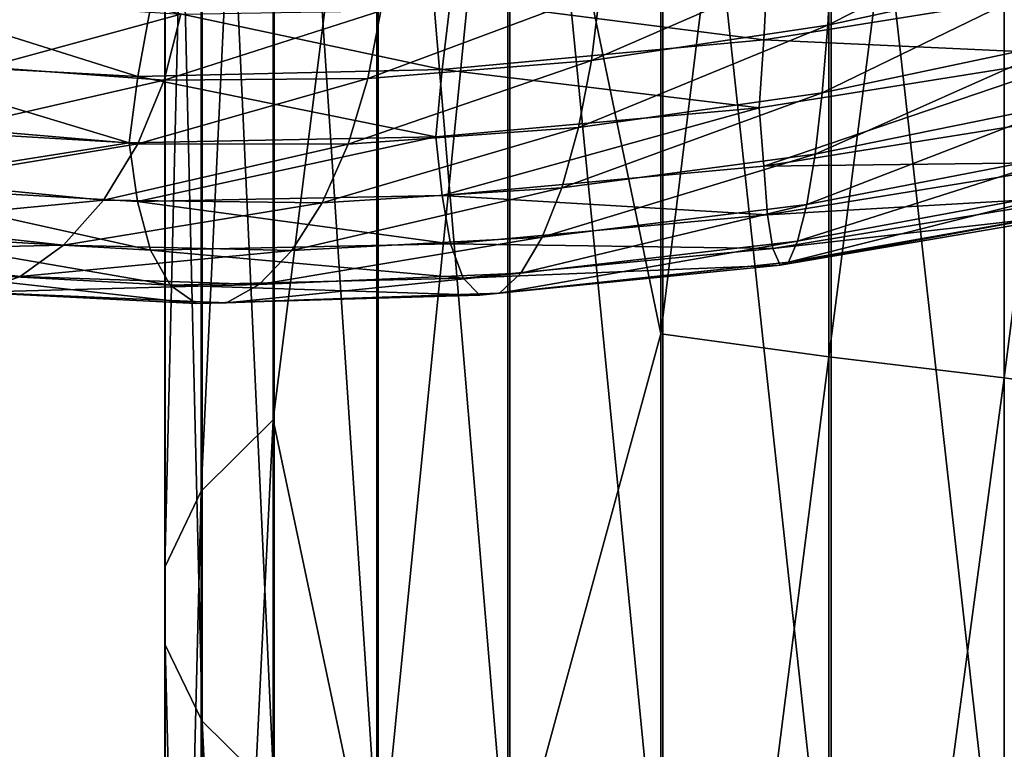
# Model space of a CAD drawing. Header units: metres. Extents: x -109 to 109, y -452 to 89.
# Tile 202 of 256: x -10 to 0, y -292 to -285. Entities that reach past the tile are written whole.
import ezdxf

# ---------------------------------------------------------------- set-up
doc = ezdxf.new("R2010")
doc.units = ezdxf.units.M
doc.layers.add('solid_K244270000C71_000_01', color=7, linetype='CONTINUOUS')
doc.layers.add('solid_k244270000c71_000_02', color=7, linetype='CONTINUOUS')

msp = doc.modelspace()

# ---------------------------------------------------------------- linework, layer by layer
at = {"layer": 'solid_K244270000C71_000_01'}
for points in [[(0, -288.295135, 836.430054), (0, -274.390656, 842.960449), (1.744606, -274.661438, 843.042542)], [(0, -288.295135, 836.430054), (1.744606, -274.661438, 843.042542), (1.744606, -288.54364, 836.504761)], [(0, -294.331421, 852.440369), (1.767249, -294.249634, 852.273621), (1.767249, -278.791412, 859.338623)], [(0, -278.859467, 859.511475), (0, -294.331421, 852.440369), (1.767249, -278.791412, 859.338623)], [(-1.777572, -284.743988, 867.894409), (-1.741753, -284.047058, 867.899841), (0.643698, -283.514679, 868.239746)], [(0.656936, -284.212677, 868.238037), (-1.777572, -284.743988, 867.894409), (0.643698, -283.514679, 868.239746)], [(-2.385065, -284.180176, 873.275146), (-2.420884, -284.890808, 873.270325), (0.894684, -284.357086, 873.647644)], [(-1.83324, -285.425507, 868.062134), (-1.777572, -284.743988, 867.894409), (0.656936, -284.212677, 868.238037)], [(0.677509, -284.895203, 868.410522), (-1.83324, -285.425507, 868.062134), (0.656936, -284.212677, 868.238037)], [(0.894684, -284.357086, 873.647644), (-2.420884, -284.890808, 873.270325), (0.875242, -285.042389, 873.460266)], [(-2.420884, -284.890808, 873.270325), (-2.467722, -285.574432, 873.074585), (0.875242, -285.042389, 873.460266)], [(-1.905445, -286.04245, 868.397949), (-1.83324, -285.425507, 868.062134), (0.677509, -284.895203, 868.410522)], [(0.704193, -285.51297, 868.751709), (-1.905445, -286.04245, 868.397949), (0.677509, -284.895203, 868.410522)], [(0.875242, -285.042389, 873.460266), (-2.42113, -286.164612, 872.715149), (0.894775, -285.633301, 873.095886)], [(-1.990317, -286.5495, 868.890137), (-1.905445, -286.04245, 868.397949), (0.704193, -285.51297, 868.751709)], [(0.73556, -286.02063, 869.249634), (-1.990317, -286.5495, 868.890137), (0.704193, -285.51297, 868.751709)], [(0.894775, -285.633301, 873.095886), (-2.42113, -286.164612, 872.715149), (0.881617, -286.121521, 872.578003)], [(-2.081781, -286.91983, 869.499878), (-1.990317, -286.5495, 868.890137), (0.73556, -286.02063, 869.249634)], [(0.769362, -286.391327, 869.865112), (-2.081781, -286.91983, 869.499878), (0.73556, -286.02063, 869.249634)], [(-2.42113, -286.164612, 872.715149), (-2.385526, -286.651733, 872.197815), (0.881617, -286.121521, 872.578003)], [(0.881617, -286.121521, 872.578003), (-2.385526, -286.651733, 872.197815), (0.861111, -286.464203, 871.952942)], [(-2.385526, -286.651733, 872.197815), (-2.33004, -286.993561, 871.574707), (0.861111, -286.464203, 871.952942)], [(0.861111, -286.464203, 871.952942), (-2.33004, -286.993561, 871.574707), (0.834481, -286.631439, 871.263245)], [(-2.173211, -287.130981, 870.181335), (-2.081781, -286.91983, 869.499878), (0.769362, -286.391327, 869.865112)], [(0.803152, -286.602509, 870.55188), (-2.173211, -287.130981, 870.181335), (0.769362, -286.391327, 869.865112)], [(-2.33004, -286.993561, 871.574707), (-2.257985, -287.160187, 870.888245), (0.834481, -286.631439, 871.263245)], [(-2.257985, -287.160187, 870.888245), (-2.173211, -287.130981, 870.181335), (0.803152, -286.602509, 870.55188)], [(0.834481, -286.631439, 871.263245), (-2.257985, -287.160187, 870.888245), (0.803152, -286.602509, 870.55188)], [(0, -301.631439, 828.806213), (0, -288.295135, 836.430054), (1.744606, -288.54364, 836.504761)]]:
    msp.add_3dface(points, dxfattribs=at)
at = {"layer": 'solid_k244270000c71_000_02'}
for points in [[(-3.458888, -273.728119, 844.035034), (-3.458888, -287.849792, 837.488098), (-4.999055, -280.424438, 842.082886)], [(-1.767249, -274.101654, 843.283386), (-3.458888, -287.849792, 837.488098), (-3.458888, -273.728119, 844.035034)], [(-1.767249, -274.101654, 843.283386), (-1.767249, -288.082214, 836.749634), (-3.458888, -287.849792, 837.488098)], [(-1.767249, -274.101654, 843.283386), (0, -274.390656, 842.960449), (-1.767249, -288.082214, 836.749634)], [(-7.364774, -274.191742, 847.652039), (-8.086726, -289.43457, 842.45752), (-8.086726, -274.787201, 849.164856)], [(-7.364774, -274.191742, 847.652039), (-7.364774, -288.718567, 840.997803), (-8.086726, -289.43457, 842.45752)], [(-6.320303, -280.425415, 843.391479), (-7.364774, -288.718567, 840.997803), (-7.364774, -274.191742, 847.652039)], [(-1.767249, -288.082214, 836.749634), (0, -274.390656, 842.960449), (0, -288.295135, 836.430054)], [(-8.086726, -274.787201, 849.164856), (-8.454546, -290.20108, 844.020081), (-8.454546, -275.424622, 850.784424)], [(-8.086726, -274.787201, 849.164856), (-8.086726, -289.43457, 842.45752), (-8.454546, -290.20108, 844.020081)], [(-8.454546, -275.424622, 850.784424), (-8.452125, -290.984528, 845.617249), (-8.452125, -276.076141, 852.439758)], [(-8.454546, -275.424622, 850.784424), (-8.454546, -290.20108, 844.020081), (-8.452125, -290.984528, 845.617249)], [(-8.452125, -276.076141, 852.439758), (-8.079568, -291.75058, 847.178955), (-8.079568, -276.713196, 854.05835)], [(-8.452125, -276.076141, 852.439758), (-8.452125, -290.984528, 845.617249), (-8.079568, -291.75058, 847.178955)], [(-8.079568, -276.713196, 854.05835), (-7.353192, -292.465698, 848.636841), (-7.353192, -277.307892, 855.569336)], [(-8.079568, -276.713196, 854.05835), (-8.079568, -291.75058, 847.178955), (-7.353192, -292.465698, 848.636841)], [(-7.353192, -277.307892, 855.569336), (-6.304805, -293.098602, 849.927063), (-6.304805, -277.834229, 856.906555)], [(-7.353192, -277.307892, 855.569336), (-7.353192, -292.465698, 848.636841), (-6.304805, -293.098602, 849.927063)], [(-6.304805, -277.834229, 856.906555), (-4.980319, -293.621521, 850.993103), (-4.980319, -278.269104, 858.011475)], [(-6.304805, -277.834229, 856.906555), (-6.304805, -293.098602, 849.927063), (-4.980319, -293.621521, 850.993103)], [(-4.980319, -278.269104, 858.011475), (-3.437735, -294.011627, 851.78833), (-3.437735, -278.593506, 858.835693)], [(-4.980319, -278.269104, 858.011475), (-4.980319, -293.621521, 850.993103), (-3.437735, -294.011627, 851.78833)], [(-3.437735, -278.593506, 858.835693), (-1.744606, -294.25177, 852.277893), (-1.744606, -278.793213, 859.343079)], [(-3.437735, -278.593506, 858.835693), (-3.437735, -294.011627, 851.78833), (-1.744606, -294.25177, 852.277893)], [(-1.744606, -278.793213, 859.343079), (0, -294.331421, 852.440369), (0, -278.859467, 859.511475)], [(-1.744606, -278.793213, 859.343079), (-1.744606, -294.25177, 852.277893), (0, -294.331421, 852.440369)], [(-4.999055, -280.424438, 842.082886), (-6.320303, -293.664215, 836.752319), (-6.320303, -280.425415, 843.391479)], [(-4.999055, -280.424438, 842.082886), (-4.999055, -293.498657, 835.483521), (-6.320303, -293.664215, 836.752319)], [(-3.458888, -287.849792, 837.488098), (-4.999055, -293.498657, 835.483521), (-4.999055, -280.424438, 842.082886)], [(-6.320303, -280.425415, 843.391479), (-6.320303, -293.664215, 836.752319), (-7.364774, -288.718567, 840.997803)], [(-4.157051, -285.099152, 867.163574), (-4.073284, -284.407959, 867.180054), (-1.741753, -284.047058, 867.899841)], [(-1.777572, -284.743988, 867.894409), (-4.157051, -285.099152, 867.163574), (-1.741753, -284.047058, 867.899841)], [(-2.385065, -284.180176, 873.275146), (-5.577739, -284.485931, 872.379517), (-2.420884, -284.890808, 873.270325)], [(-11.354829, -284.431976, 869.121155), (-11.525355, -285.109772, 869.063721), (-8.727561, -285.259094, 870.947998)], [(-8.59843, -284.565674, 870.981445), (-11.354829, -284.431976, 869.121155), (-8.727561, -285.259094, 870.947998)], [(-5.577739, -284.485931, 872.379517), (-8.59843, -284.565674, 870.981445), (-5.661506, -285.190399, 872.363831)], [(-6.40835, -285.280731, 866.060181), (-6.279219, -284.599792, 866.094604), (-4.073284, -284.407959, 867.180054)], [(-4.157051, -285.099152, 867.163574), (-6.40835, -285.280731, 866.060181), (-4.073284, -284.407959, 867.180054)], [(-5.577739, -284.485931, 872.379517), (-5.661506, -285.190399, 872.363831), (-2.420884, -284.890808, 873.270325)], [(-10.25522, -285.164917, 862.86084), (-10.048573, -284.516998, 862.949829), (-8.292149, -284.632019, 864.672913)], [(-8.59843, -284.565674, 870.981445), (-8.727561, -285.259094, 870.947998), (-5.661506, -285.190399, 872.363831)], [(-8.462675, -285.298401, 864.614075), (-10.25522, -285.164917, 862.86084), (-8.292149, -284.632019, 864.672913)], [(-8.462675, -285.298401, 864.614075), (-8.292149, -284.632019, 864.672913), (-6.279219, -284.599792, 866.094604)], [(-6.40835, -285.280731, 866.060181), (-8.462675, -285.298401, 864.614075), (-6.279219, -284.599792, 866.094604)], [(-4.287236, -285.773224, 867.315002), (-4.157051, -285.099152, 867.163574), (-1.777572, -284.743988, 867.894409)], [(-1.83324, -285.425507, 868.062134), (-4.287236, -285.773224, 867.315002), (-1.777572, -284.743988, 867.894409)], [(-2.420884, -284.890808, 873.270325), (-5.661506, -285.190399, 872.363831), (-2.467722, -285.574432, 873.074585)], [(0.875242, -285.042389, 873.460266), (-2.467722, -285.574432, 873.074585), (-2.42113, -286.164612, 872.715149)], [(-11.525355, -285.109772, 869.063721), (-11.618531, -285.765137, 868.829407), (-8.813413, -285.926666, 870.725464)], [(-8.727561, -285.259094, 870.947998), (-11.525355, -285.109772, 869.063721), (-8.813413, -285.926666, 870.725464)], [(-10.576381, -285.780029, 862.899963), (-10.25522, -285.164917, 862.86084), (-8.462675, -285.298401, 864.614075)], [(-6.609039, -285.940948, 866.184082), (-6.40835, -285.280731, 866.060181), (-4.157051, -285.099152, 867.163574)], [(-4.287236, -285.773224, 867.315002), (-6.609039, -285.940948, 866.184082), (-4.157051, -285.099152, 867.163574)], [(-8.727561, -285.259094, 870.947998), (-8.813413, -285.926666, 870.725464), (-5.723755, -285.867432, 872.158264)], [(-8.727699, -285.938812, 864.700195), (-8.462675, -285.298401, 864.614075), (-6.40835, -285.280731, 866.060181)], [(-6.609039, -285.940948, 866.184082), (-8.727699, -285.938812, 864.700195), (-6.40835, -285.280731, 866.060181)], [(-5.661506, -285.190399, 872.363831), (-8.727561, -285.259094, 870.947998), (-5.723755, -285.867432, 872.158264)], [(-5.661506, -285.190399, 872.363831), (-5.723755, -285.867432, 872.158264), (-2.467722, -285.574432, 873.074585)], [(-8.727699, -285.938812, 864.700195), (-10.576381, -285.780029, 862.899963), (-8.462675, -285.298401, 864.614075)], [(-4.456095, -286.381378, 867.630066), (-4.287236, -285.773224, 867.315002), (-1.83324, -285.425507, 868.062134)], [(-1.905445, -286.04245, 868.397949), (-4.456095, -286.381378, 867.630066), (-1.83324, -285.425507, 868.062134)], [(-2.467722, -285.574432, 873.074585), (-5.723755, -285.867432, 872.158264), (-5.662082, -286.458405, 871.806702)], [(-2.467722, -285.574432, 873.074585), (-5.662082, -286.458405, 871.806702), (-2.42113, -286.164612, 872.715149)], [(-8.813413, -285.926666, 870.725464), (-11.618531, -285.765137, 868.829407), (-11.526529, -286.35672, 868.506897)], [(-6.869345, -286.532532, 866.463745), (-6.609039, -285.940948, 866.184082), (-4.287236, -285.773224, 867.315002)], [(-4.456095, -286.381378, 867.630066), (-6.869345, -286.532532, 866.463745), (-4.287236, -285.773224, 867.315002)], [(-10.992946, -286.317108, 863.069763), (-10.576381, -285.780029, 862.899963), (-8.727699, -285.938812, 864.700195)], [(-5.723755, -285.867432, 872.158264), (-8.813413, -285.926666, 870.725464), (-8.72845, -286.518066, 870.390381)], [(-5.723755, -285.867432, 872.158264), (-8.72845, -286.518066, 870.390381), (-5.662082, -286.458405, 871.806702)], [(-8.813413, -285.926666, 870.725464), (-11.526529, -286.35672, 868.506897), (-8.72845, -286.518066, 870.390381)], [(-9.071451, -286.5065, 864.930969), (-10.992946, -286.317108, 863.069763), (-8.727699, -285.938812, 864.700195)], [(-9.071451, -286.5065, 864.930969), (-8.727699, -285.938812, 864.700195), (-6.609039, -285.940948, 866.184082)], [(-6.869345, -286.532532, 866.463745), (-9.071451, -286.5065, 864.930969), (-6.609039, -285.940948, 866.184082)], [(-4.654579, -286.878906, 868.098389), (-4.456095, -286.381378, 867.630066), (-1.905445, -286.04245, 868.397949)], [(-1.990317, -286.5495, 868.890137), (-4.654579, -286.878906, 868.098389), (-1.905445, -286.04245, 868.397949)], [(-2.42113, -286.164612, 872.715149), (-5.662082, -286.458405, 871.806702), (-2.385526, -286.651733, 872.197815)], [(-11.526529, -286.35672, 868.506897), (-11.357026, -286.85199, 868.040344), (-8.600094, -287.008759, 869.89917)], [(-8.72845, -286.518066, 870.390381), (-11.526529, -286.35672, 868.506897), (-8.600094, -287.008759, 869.89917)], [(-11.482594, -286.735657, 863.367432), (-10.992946, -286.317108, 863.069763), (-9.071451, -286.5065, 864.930969)], [(-5.662082, -286.458405, 871.806702), (-8.72845, -286.518066, 870.390381), (-5.578818, -286.946381, 871.29834)], [(-7.175321, -287.01178, 866.890686), (-6.869345, -286.532532, 866.463745), (-4.456095, -286.381378, 867.630066)], [(-4.654579, -286.878906, 868.098389), (-7.175321, -287.01178, 866.890686), (-4.456095, -286.381378, 867.630066)], [(-5.662082, -286.458405, 871.806702), (-5.578818, -286.946381, 871.29834), (-2.385526, -286.651733, 872.197815)], [(-9.475513, -286.959198, 865.300415), (-11.482594, -286.735657, 863.367432), (-9.071451, -286.5065, 864.930969)], [(-9.475513, -286.959198, 865.300415), (-9.071451, -286.5065, 864.930969), (-6.869345, -286.532532, 866.463745)], [(-7.175321, -287.01178, 866.890686), (-9.475513, -286.959198, 865.300415), (-6.869345, -286.532532, 866.463745)], [(-8.72845, -286.518066, 870.390381), (-8.600094, -287.008759, 869.89917), (-5.578818, -286.946381, 871.29834)], [(-4.868476, -287.239655, 868.682678), (-4.654579, -286.878906, 868.098389), (-1.990317, -286.5495, 868.890137)], [(-2.081781, -286.91983, 869.499878), (-4.868476, -287.239655, 868.682678), (-1.990317, -286.5495, 868.890137)], [(-2.385526, -286.651733, 872.197815), (-5.578818, -286.946381, 871.29834), (-2.33004, -286.993561, 871.574707)], [(-12.010269, -287.015259, 863.767883), (-11.482594, -286.735657, 863.367432), (-9.475513, -286.959198, 865.300415)], [(-11.357026, -286.85199, 868.040344), (-11.092869, -287.215576, 867.496765), (-8.400061, -287.361145, 869.317505)], [(-8.600094, -287.008759, 869.89917), (-11.357026, -286.85199, 868.040344), (-8.400061, -287.361145, 869.317505)], [(-9.910953, -287.273987, 865.778442), (-12.010269, -287.015259, 863.767883), (-9.475513, -286.959198, 865.300415)], [(-9.910953, -287.273987, 865.778442), (-9.475513, -286.959198, 865.300415), (-7.175321, -287.01178, 866.890686)], [(-5.578818, -286.946381, 871.29834), (-8.600094, -287.008759, 869.89917), (-5.449059, -287.291443, 870.68988)], [(-7.505057, -287.353851, 867.430542), (-7.175321, -287.01178, 866.890686), (-4.654579, -286.878906, 868.098389)], [(-4.868476, -287.239655, 868.682678), (-7.505057, -287.353851, 867.430542), (-4.654579, -286.878906, 868.098389)], [(-5.578818, -286.946381, 871.29834), (-5.449059, -287.291443, 870.68988), (-2.33004, -286.993561, 871.574707)], [(-5.082296, -287.441864, 869.338989), (-4.868476, -287.239655, 868.682678), (-2.081781, -286.91983, 869.499878)], [(-2.173211, -287.130981, 870.181335), (-5.082296, -287.441864, 869.338989), (-2.081781, -286.91983, 869.499878)], [(-12.537751, -287.14035, 864.240112), (-12.010269, -287.015259, 863.767883), (-9.910953, -287.273987, 865.778442)], [(-7.505057, -287.353851, 867.430542), (-9.910953, -287.273987, 865.778442), (-7.175321, -287.01178, 866.890686)], [(-8.600094, -287.008759, 869.89917), (-8.400061, -287.361145, 869.317505), (-5.449059, -287.291443, 870.68988)], [(-2.33004, -286.993561, 871.574707), (-5.449059, -287.291443, 870.68988), (-2.257985, -287.160187, 870.888245)], [(-10.346235, -287.432617, 866.32843), (-12.537751, -287.14035, 864.240112), (-9.910953, -287.273987, 865.778442)], [(-5.449059, -287.291443, 870.68988), (-5.280548, -287.463562, 870.022766), (-2.257985, -287.160187, 870.888245)], [(-5.280548, -287.463562, 870.022766), (-5.082296, -287.441864, 869.338989), (-2.173211, -287.130981, 870.181335)], [(-2.257985, -287.160187, 870.888245), (-5.280548, -287.463562, 870.022766), (-2.173211, -287.130981, 870.181335)], [(-11.092869, -287.215576, 867.496765), (-10.749825, -287.416534, 866.913635), (-8.140291, -287.54483, 868.685303)], [(-8.400061, -287.361145, 869.317505), (-11.092869, -287.215576, 867.496765), (-8.140291, -287.54483, 868.685303)], [(-7.834674, -287.538391, 868.042542), (-7.505057, -287.353851, 867.430542), (-4.868476, -287.239655, 868.682678)], [(-5.082296, -287.441864, 869.338989), (-7.834674, -287.538391, 868.042542), (-4.868476, -287.239655, 868.682678)], [(-10.346235, -287.432617, 866.32843), (-9.910953, -287.273987, 865.778442), (-7.505057, -287.353851, 867.430542)], [(-7.834674, -287.538391, 868.042542), (-10.346235, -287.432617, 866.32843), (-7.505057, -287.353851, 867.430542)], [(-5.449059, -287.291443, 870.68988), (-8.400061, -287.361145, 869.317505), (-5.280548, -287.463562, 870.022766)], [(-8.400061, -287.361145, 869.317505), (-8.140291, -287.54483, 868.685303), (-5.280548, -287.463562, 870.022766)], [(-10.749825, -287.416534, 866.913635), (-10.346235, -287.432617, 866.32843), (-7.834674, -287.538391, 868.042542)], [(-8.140291, -287.54483, 868.685303), (-10.749825, -287.416534, 866.913635), (-7.834674, -287.538391, 868.042542)], [(-8.140291, -287.54483, 868.685303), (-7.834674, -287.538391, 868.042542), (-5.082296, -287.441864, 869.338989)], [(-5.280548, -287.463562, 870.022766), (-8.140291, -287.54483, 868.685303), (-5.082296, -287.441864, 869.338989)], [(-3.458888, -287.849792, 837.488098), (-3.458888, -301.395508, 829.820129), (-4.999055, -293.498657, 835.483521)], [(-1.767249, -288.082214, 836.749634), (-3.458888, -301.395508, 829.820129), (-3.458888, -287.849792, 837.488098)], [(-1.767249, -288.082214, 836.749634), (-1.767249, -301.491913, 829.112488), (-3.458888, -301.395508, 829.820129)], [(-1.767249, -288.082214, 836.749634), (0, -288.295135, 836.430054), (-1.767249, -301.491913, 829.112488)], [(-1.767249, -301.491913, 829.112488), (0, -288.295135, 836.430054), (0, -301.631439, 828.806213)], [(-7.364774, -288.718567, 840.997803), (-8.086726, -303.486206, 834.577942), (-8.086726, -289.43457, 842.45752)], [(-7.364774, -288.718567, 840.997803), (-7.364774, -302.654327, 833.18103), (-8.086726, -303.486206, 834.577942)], [(-6.320303, -293.664215, 836.752319), (-7.364774, -302.654327, 833.18103), (-7.364774, -288.718567, 840.997803)], [(-8.086726, -289.43457, 842.45752), (-8.454546, -304.37674, 836.073364), (-8.454546, -290.20108, 844.020081)], [(-8.086726, -289.43457, 842.45752), (-8.086726, -303.486206, 834.577942), (-8.454546, -304.37674, 836.073364)], [(-8.454546, -290.20108, 844.020081), (-8.452125, -305.286957, 837.601807), (-8.452125, -290.984528, 845.617249)], [(-8.454546, -290.20108, 844.020081), (-8.454546, -304.37674, 836.073364), (-8.452125, -305.286957, 837.601807)], [(-8.452125, -290.984528, 845.617249), (-8.079568, -306.176971, 839.096313), (-8.079568, -291.75058, 847.178955)], [(-8.452125, -290.984528, 845.617249), (-8.452125, -305.286957, 837.601807), (-8.079568, -306.176971, 839.096313)], [(-8.079568, -291.75058, 847.178955), (-7.353192, -307.007813, 840.491516), (-7.353192, -292.465698, 848.636841)], [(-8.079568, -291.75058, 847.178955), (-8.079568, -306.176971, 839.096313), (-7.353192, -307.007813, 840.491516)]]:
    msp.add_3dface(points, dxfattribs=at)

doc.saveas('drawing.dxf')
